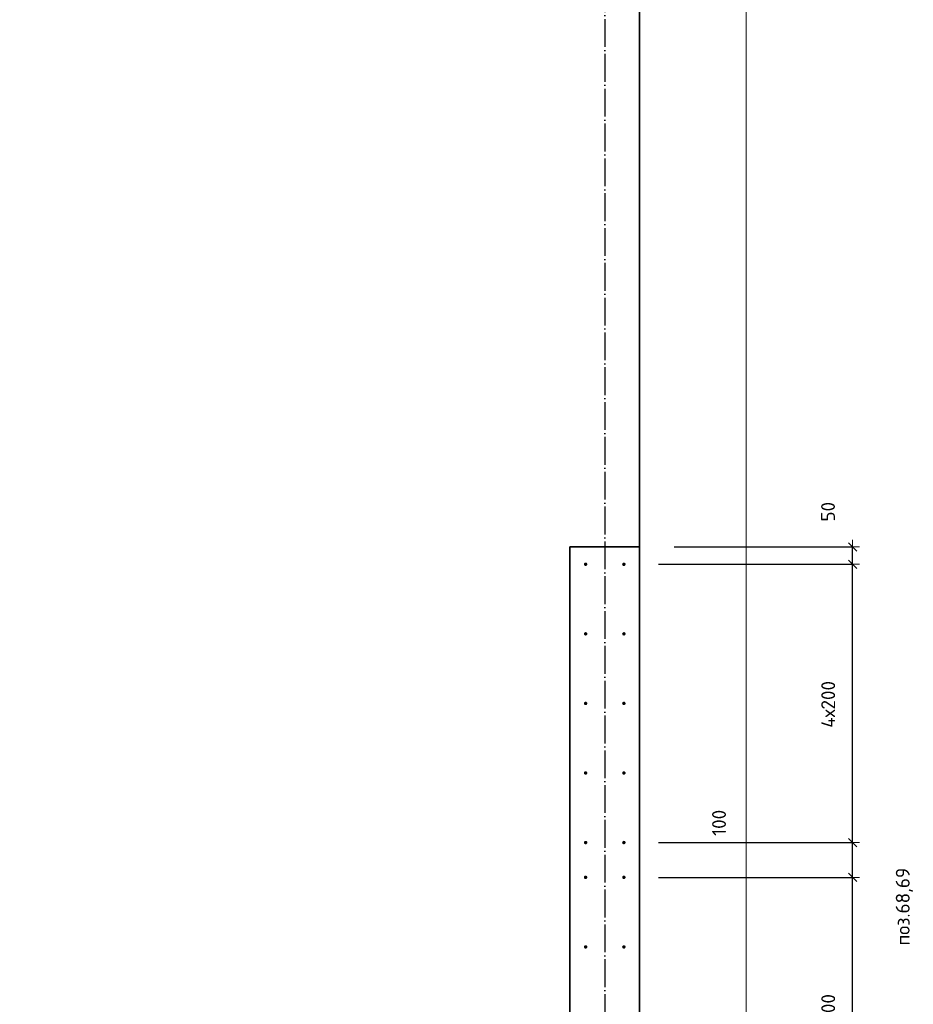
# Model space of a CAD drawing. Header units: millimetres. Extents: x -1001 to 124100, y -72947 to 40304.
# Tile 49 of 104: x 103368 to 105937, y -60895 to -58064. Entities that reach past the tile are written whole.
import ezdxf

# ---------------------------------------------------------------- set-up
doc = ezdxf.new("R2010")
doc.units = ezdxf.units.MM
doc.header["$PDMODE"] = 65
doc.linetypes.add('______11', pattern=[100, 80, -10, 0, -10])
doc.linetypes.add('______5', pattern=[220, 160, -20, 20, -20])
for name, color, linetype, lineweight in [('Standard', 7, 'Continuous', 25), ('Арм.стержн. Выпуски', 180, 'Continuous', 35), ('Размерная линия_ общее', 7, 'Continuous', 13), ('Размерная линия_ общее_1', 7, 'Continuous', 13)]:
    doc.layers.add(name, color=color, linetype=linetype, lineweight=lineweight)
doc.layers.add('Осевая линия_ общее', color=7, linetype='______5', lineweight=13, true_color=0xa0a0a0)
doc.styles.add('ISOCPEUR', font='ISOCPEUR')
doc.dimstyles.new('DIMSTYLE_11', dxfattribs={"dimtxt": 40, "dimasz": 40, "dimexe": 0, "dimexo": 0, "dimgap": 20, "dimtad": 2, "dimdec": 0, "dimrnd": 5, "dimzin": 12, "dimdsep": 46, "dimtxsty": 'ISOCPEUR', "dimblk1": 'ALL_ML_STRICH', "dimblk2": 'ALL_ML_STRICH', "dimsah": 1, "dimcen": 0, "dimclrd": 7, "dimclre": 256, "dimclrt": 7, "dimadec": 0, "dimazin": 0, "dimtfac": 1, "dimtdec": 0, "dimtix": 1, "dimtmove": 2, "dimatfit": 3, "dimfxl": 0, "dimtvp": 1.2, "dimtzin": 0, "dimlwd": 0, "dimlwe": -3, "dimarcsym": 0})
doc.dimstyles.new('DIMSTYLE_9', dxfattribs={"dimtxt": 40, "dimasz": 40, "dimexe": 0, "dimexo": 0, "dimgap": 20, "dimtad": 2, "dimdec": 0, "dimrnd": 5, "dimzin": 12, "dimdsep": 46, "dimtxsty": 'ISOCPEUR', "dimblk1": 'ALL_ML_STRICH', "dimblk2": 'ALL_ML_STRICH', "dimsah": 1, "dimcen": 0, "dimclrd": 7, "dimclre": 256, "dimclrt": 7, "dimadec": 0, "dimazin": 0, "dimtfac": 1, "dimtdec": 0, "dimtix": 1, "dimtmove": 2, "dimatfit": 3, "dimfxl": 0, "dimtzin": 0, "dimlwd": 0, "dimlwe": -3, "dimarcsym": 0})

# ---------------------------------------------------------------- blocks, each defined once
blk = doc.blocks.new('ALL_ML_STRICH')
at = {"color": 0, "linetype": 'ByBlock', "lineweight": -2}
for p, q in [((-1, 0), (0.5, 0)), ((-0.3, -0.3), (0.3, 0.3)), ((0, -0.5), (0, 0.5))]:
    blk.add_line(p, q, dxfattribs=at)
blk = doc.blocks.new('*D536')
at = {"layer": 'DEFPOINTS', "color": 7, "linetype": 'Continuous', "lineweight": 13, "transparency": 33554687}
for p in [(105105, -60530), (105105, -61330), (105762.5, -61330)]:
    blk.add_point(p, dxfattribs=at)
at = {"layer": 'Размерная линия_ общее_1', "color": 253, "linetype": 'Continuous', "lineweight": -2, "true_color": 0xa0a0a0, "transparency": 33554687}
for p, q in [((105205, -60530), (105762.5, -60530)), ((105205, -61330), (105762.5, -61330))]:
    blk.add_line(p, q, dxfattribs=at)
at = {"layer": 'Размерная линия_ общее_1', "color": 7, "linetype": 'Continuous', "lineweight": -2, "transparency": 33554687}
blk.add_line((105762.5, -61330), (105762.5, -60530), dxfattribs=at)
at = {"layer": 'Размерная линия_ общее_1', "color": 7, "linetype": 'Continuous', "lineweight": 13, "transparency": 33554687, "xscale": 40, "yscale": 40, "zscale": 40}
for p, rotation in [((105762.5, -60530), 90), ((105762.5, -61330), 270)]:
    blk.add_blockref('ALL_ML_STRICH', p, dxfattribs=dict(at, rotation=rotation))
at = {"layer": 'Размерная линия_ общее_1', "color": 7, "linetype": 'Continuous', "lineweight": 13, "transparency": 33554687, "insert": (105672.5, -61000), "char_height": 40, "width": 2, "attachment_point": 1, "rotation": 90, "line_spacing_factor": 0.60241, "style": 'ISOCPEUR'}
blk.add_mtext('4х200', dxfattribs=at)
blk = doc.blocks.new('*D537')
at = {"layer": 'DEFPOINTS', "color": 7, "linetype": 'Continuous', "lineweight": 13, "transparency": 33554687}
for p in [(105105, -60430), (105105, -60530), (105762.5, -60530)]:
    blk.add_point(p, dxfattribs=at)
at = {"layer": 'Размерная линия_ общее_1', "color": 253, "linetype": 'Continuous', "lineweight": -2, "true_color": 0xa0a0a0, "transparency": 33554687}
for p, q in [((105205, -60430), (105762.5, -60430)), ((105205, -60530), (105762.5, -60530))]:
    blk.add_line(p, q, dxfattribs=at)
at = {"layer": 'Размерная линия_ общее_1', "color": 7, "linetype": 'Continuous', "lineweight": -2, "transparency": 33554687}
blk.add_line((105762.5, -60530), (105762.5, -60430), dxfattribs=at)
at = {"layer": 'Размерная линия_ общее_1', "color": 7, "linetype": 'Continuous', "lineweight": 13, "transparency": 33554687, "xscale": 40, "yscale": 40, "zscale": 40}
for p, rotation in [((105762.5, -60430), 90), ((105762.5, -60530), 270)]:
    blk.add_blockref('ALL_ML_STRICH', p, dxfattribs=dict(at, rotation=rotation))
at = {"layer": 'Размерная линия_ общее_1', "color": 7, "linetype": 'Continuous', "lineweight": 13, "transparency": 33554687, "insert": (105378.6, -60373.3), "char_height": 40, "width": 120, "attachment_point": 5, "rotation": 90, "style": 'ISOCPEUR'}
blk.add_mtext('\\A1;{100}', dxfattribs=at)
blk = doc.blocks.new('*D538')
at = {"layer": 'DEFPOINTS', "color": 7, "linetype": 'Continuous', "lineweight": 13, "transparency": 33554687}
for p in [(105105, -59630), (105105, -60430), (105762.5, -60430)]:
    blk.add_point(p, dxfattribs=at)
at = {"layer": 'Размерная линия_ общее_1', "color": 253, "linetype": 'Continuous', "lineweight": -2, "true_color": 0xa0a0a0, "transparency": 33554687}
for p, q in [((105205, -59630), (105762.5, -59630)), ((105205, -60430), (105762.5, -60430))]:
    blk.add_line(p, q, dxfattribs=at)
at = {"layer": 'Размерная линия_ общее_1', "color": 7, "linetype": 'Continuous', "lineweight": -2, "transparency": 33554687}
blk.add_line((105762.5, -60430), (105762.5, -59630), dxfattribs=at)
at = {"layer": 'Размерная линия_ общее_1', "color": 7, "linetype": 'Continuous', "lineweight": 13, "transparency": 33554687, "xscale": 40, "yscale": 40, "zscale": 40}
for p, rotation in [((105762.5, -59630), 90), ((105762.5, -60430), 270)]:
    blk.add_blockref('ALL_ML_STRICH', p, dxfattribs=dict(at, rotation=rotation))
at = {"layer": 'Размерная линия_ общее_1', "color": 7, "linetype": 'Continuous', "lineweight": 13, "transparency": 33554687, "insert": (105672.5, -60100), "char_height": 40, "width": 2, "attachment_point": 1, "rotation": 90, "line_spacing_factor": 0.60241, "style": 'ISOCPEUR'}
blk.add_mtext('4х200', dxfattribs=at)
blk = doc.blocks.new('*D539')
at = {"layer": 'DEFPOINTS', "color": 7, "linetype": 'Continuous', "lineweight": 13, "transparency": 33554687}
for p in [(105150, -59580), (105105, -59630), (105762.5, -59630)]:
    blk.add_point(p, dxfattribs=at)
at = {"layer": 'Размерная линия_ общее_1', "color": 253, "linetype": 'Continuous', "lineweight": -2, "true_color": 0xa0a0a0, "transparency": 33554687}
for p, q in [((105250, -59580), (105762.5, -59580)), ((105205, -59630), (105762.5, -59630))]:
    blk.add_line(p, q, dxfattribs=at)
at = {"layer": 'Размерная линия_ общее_1', "color": 7, "linetype": 'Continuous', "lineweight": -2, "transparency": 33554687}
blk.add_line((105762.5, -59630), (105762.5, -59580), dxfattribs=at)
at = {"layer": 'Размерная линия_ общее_1', "color": 7, "linetype": 'Continuous', "lineweight": 13, "transparency": 33554687, "xscale": 40, "yscale": 40, "zscale": 40}
for p, rotation in [((105762.5, -59580), 90), ((105762.5, -59630), 270)]:
    blk.add_blockref('ALL_ML_STRICH', p, dxfattribs=dict(at, rotation=rotation))
at = {"layer": 'Размерная линия_ общее_1', "color": 7, "linetype": 'Continuous', "lineweight": 13, "transparency": 33554687, "insert": (105692, -59479), "char_height": 40, "width": 80, "attachment_point": 5, "rotation": 90, "style": 'ISOCPEUR'}
blk.add_mtext('\\A1;{50}', dxfattribs=at)

msp = doc.modelspace()

# ---------------------------------------------------------------- hatches: boundary and pattern name
at = {"layer": 'Арм.стержн. Выпуски', "linetype": 'Continuous', "lineweight": 35, "transparency": 33554687}
for points in [[(105000, -59630), (104999.6, -59628.1), (104998.5, -59626.5), (104996.9, -59625.4), (104995, -59625), (104993.1, -59625.4), (104991.5, -59626.5), (104990.4, -59628.1), (104990, -59630), (104990.4, -59631.9), (104991.5, -59633.5), (104993.1, -59634.6), (104995, -59635), (104996.9, -59634.6), (104998.5, -59633.5), (104999.6, -59631.9)], [(105110, -59630), (105109.6, -59628.1), (105108.5, -59626.5), (105106.9, -59625.4), (105105, -59625), (105103.1, -59625.4), (105101.5, -59626.5), (105100.4, -59628.1), (105100, -59630), (105100.4, -59631.9), (105101.5, -59633.5), (105103.1, -59634.6), (105105, -59635), (105106.9, -59634.6), (105108.5, -59633.5), (105109.6, -59631.9)], [(105000, -59830), (104999.6, -59828.1), (104998.5, -59826.5), (104996.9, -59825.4), (104995, -59825), (104993.1, -59825.4), (104991.5, -59826.5), (104990.4, -59828.1), (104990, -59830), (104990.4, -59831.9), (104991.5, -59833.5), (104993.1, -59834.6), (104995, -59835), (104996.9, -59834.6), (104998.5, -59833.5), (104999.6, -59831.9)], [(105110, -59830), (105109.6, -59828.1), (105108.5, -59826.5), (105106.9, -59825.4), (105105, -59825), (105103.1, -59825.4), (105101.5, -59826.5), (105100.4, -59828.1), (105100, -59830), (105100.4, -59831.9), (105101.5, -59833.5), (105103.1, -59834.6), (105105, -59835), (105106.9, -59834.6), (105108.5, -59833.5), (105109.6, -59831.9)], [(105000, -60030), (104999.6, -60028.1), (104998.5, -60026.5), (104996.9, -60025.4), (104995, -60025), (104993.1, -60025.4), (104991.5, -60026.5), (104990.4, -60028.1), (104990, -60030), (104990.4, -60031.9), (104991.5, -60033.5), (104993.1, -60034.6), (104995, -60035), (104996.9, -60034.6), (104998.5, -60033.5), (104999.6, -60031.9)], [(105110, -60030), (105109.6, -60028.1), (105108.5, -60026.5), (105106.9, -60025.4), (105105, -60025), (105103.1, -60025.4), (105101.5, -60026.5), (105100.4, -60028.1), (105100, -60030), (105100.4, -60031.9), (105101.5, -60033.5), (105103.1, -60034.6), (105105, -60035), (105106.9, -60034.6), (105108.5, -60033.5), (105109.6, -60031.9)], [(105000, -60230), (104999.6, -60228.1), (104998.5, -60226.5), (104996.9, -60225.4), (104995, -60225), (104993.1, -60225.4), (104991.5, -60226.5), (104990.4, -60228.1), (104990, -60230), (104990.4, -60231.9), (104991.5, -60233.5), (104993.1, -60234.6), (104995, -60235), (104996.9, -60234.6), (104998.5, -60233.5), (104999.6, -60231.9)], [(105110, -60230), (105109.6, -60228.1), (105108.5, -60226.5), (105106.9, -60225.4), (105105, -60225), (105103.1, -60225.4), (105101.5, -60226.5), (105100.4, -60228.1), (105100, -60230), (105100.4, -60231.9), (105101.5, -60233.5), (105103.1, -60234.6), (105105, -60235), (105106.9, -60234.6), (105108.5, -60233.5), (105109.6, -60231.9)], [(105000, -60430), (104999.6, -60428.1), (104998.5, -60426.5), (104996.9, -60425.4), (104995, -60425), (104993.1, -60425.4), (104991.5, -60426.5), (104990.4, -60428.1), (104990, -60430), (104990.4, -60431.9), (104991.5, -60433.5), (104993.1, -60434.6), (104995, -60435), (104996.9, -60434.6), (104998.5, -60433.5), (104999.6, -60431.9)], [(105110, -60430), (105109.6, -60428.1), (105108.5, -60426.5), (105106.9, -60425.4), (105105, -60425), (105103.1, -60425.4), (105101.5, -60426.5), (105100.4, -60428.1), (105100, -60430), (105100.4, -60431.9), (105101.5, -60433.5), (105103.1, -60434.6), (105105, -60435), (105106.9, -60434.6), (105108.5, -60433.5), (105109.6, -60431.9)], [(105000, -60530), (104999.6, -60528.1), (104998.5, -60526.5), (104996.9, -60525.4), (104995, -60525), (104993.1, -60525.4), (104991.5, -60526.5), (104990.4, -60528.1), (104990, -60530), (104990.4, -60531.9), (104991.5, -60533.5), (104993.1, -60534.6), (104995, -60535), (104996.9, -60534.6), (104998.5, -60533.5), (104999.6, -60531.9)], [(105110, -60530), (105109.6, -60528.1), (105108.5, -60526.5), (105106.9, -60525.4), (105105, -60525), (105103.1, -60525.4), (105101.5, -60526.5), (105100.4, -60528.1), (105100, -60530), (105100.4, -60531.9), (105101.5, -60533.5), (105103.1, -60534.6), (105105, -60535), (105106.9, -60534.6), (105108.5, -60533.5), (105109.6, -60531.9)], [(105000, -60730), (104999.6, -60728.1), (104998.5, -60726.5), (104996.9, -60725.4), (104995, -60725), (104993.1, -60725.4), (104991.5, -60726.5), (104990.4, -60728.1), (104990, -60730), (104990.4, -60731.9), (104991.5, -60733.5), (104993.1, -60734.6), (104995, -60735), (104996.9, -60734.6), (104998.5, -60733.5), (104999.6, -60731.9)], [(105110, -60730), (105109.6, -60728.1), (105108.5, -60726.5), (105106.9, -60725.4), (105105, -60725), (105103.1, -60725.4), (105101.5, -60726.5), (105100.4, -60728.1), (105100, -60730), (105100.4, -60731.9), (105101.5, -60733.5), (105103.1, -60734.6), (105105, -60735), (105106.9, -60734.6), (105108.5, -60733.5), (105109.6, -60731.9)]]:
    msp.add_hatch(color=4, dxfattribs=at).paths.add_polyline_path(points)

# ---------------------------------------------------------------- linework, layer by layer
at = {"color": 7, "linetype": 'Continuous', "lineweight": 35, "transparency": 33554687}
for p, q in [((104950, -61380), (104950, -59580)), ((104950, -59580), (105150, -59580)), ((105150, -59580), (105150, -61380))]:
    msp.add_line(p, q, dxfattribs=at)
at = {"layer": 'Standard', "color": 7, "linetype": 'Continuous', "lineweight": 13, "transparency": 33554687}
msp.add_lwpolyline([(79182.6, -70750), (105457, -70750), (105457, -23310), (79182.6, -23310), (79182.6, -70750)], dxfattribs=at)
at = {"layer": 'Осевая линия_ общее', "color": 253, "linetype": '______11', "lineweight": -3, "true_color": 0xa0a0a0, "transparency": 33554687}
msp.add_line((105050, -55260), (105050, -72827.9), dxfattribs=at)
at = {"layer": 'Размерная линия_ общее', "color": 7, "linetype": 'Continuous', "lineweight": 35, "transparency": 33554687}
msp.add_line((105150, -57350), (105150, -59580), dxfattribs=at)

# ---------------------------------------------------------------- texts
at = {"layer": 'Standard', "color": 7, "linetype": 'Continuous', "lineweight": 13, "transparency": 33554687, "insert": (105886.8, -60614.3), "char_height": 40, "width": 239.298, "attachment_point": 2, "rotation": 90, "style": 'ISOCPEUR'}
msp.add_mtext('\\A1;{\\fISOCPEUR|i0|b0;\\H40.000000;\\W1.000000;\\C7;поз.68,69}\\P', dxfattribs=at)

# ---------------------------------------------------------------- dimensions: what is measured, and where the dimension line sits
at = {"layer": 'Размерная линия_ общее_1', "color": 7, "linetype": 'Continuous', "lineweight": 13, "transparency": 33554687}
for base, p1, p2, picture, middle in [((105762.5, -59580), (105205, -59630), (105250, -59580), '*D539', (105692, -59479)), ((105762.5, -60430), (105205, -60530), (105205, -60430), '*D537', (105378.6, -60373.3))]:
    dim = msp.add_linear_dim(base=base, p1=p1, p2=p2, angle=90, dimstyle='DIMSTYLE_11', override={"dimpost": '<>', "dimclrd": 7, "dimclre": 253, "dimclrt": 7, "dimlwd": 0, "dimlwe": 65533}, dxfattribs=at)
    dim.commit()
    dim.dimension.update_dxf_attribs({"geometry": picture, "text_midpoint": middle, "dimtype": 160})
for base, p1, p2, picture, middle in [((105762.5, -59630), (105205, -60430), (105205, -59630), '*D538', (105742.5, -60030)), ((105762.5, -60530), (105205, -61330), (105205, -60530), '*D536', (105742.5, -60930))]:
    dim = msp.add_linear_dim(base=base, p1=p1, p2=p2, angle=90, text='4х200', dimstyle='DIMSTYLE_9', override={"dimpost": '<>', "dimclrd": 7, "dimclre": 253, "dimclrt": 7, "dimlwd": 0, "dimlwe": 65533}, dxfattribs=at)
    dim.commit()
    dim.dimension.update_dxf_attribs({"geometry": picture, "text_midpoint": middle, "dimtype": 160})

doc.saveas('drawing.dxf')
